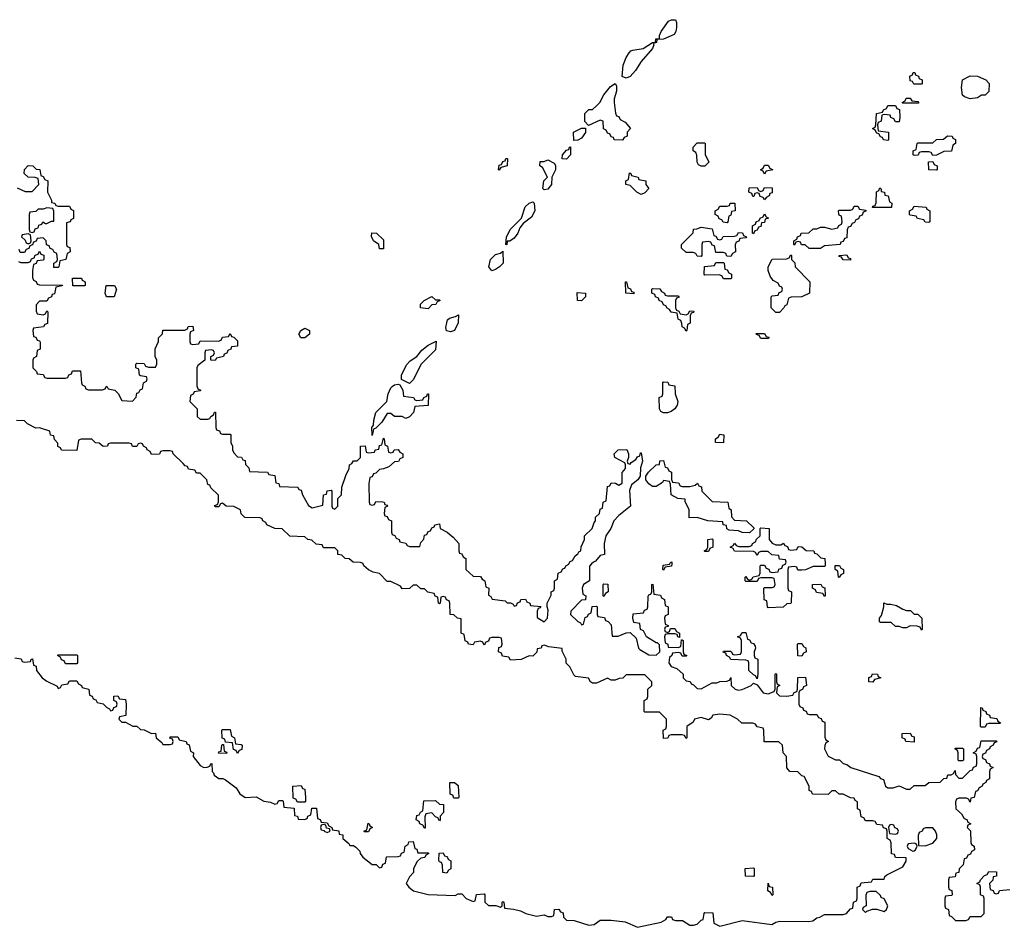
# Model space of a CAD drawing. Header units: inches. Extents: x 2602844 to 2692189, y 936934 to 1026383.
# Tile 3 of 58: x 2613924 to 2619193, y 968055 to 972913. Entities that reach past the tile are written whole.
import ezdxf

# ---------------------------------------------------------------- set-up
doc = ezdxf.new("R2010")
doc.units = ezdxf.units.IN
doc.header["$MEASUREMENT"] = 0
doc.layers.add('C6916', color=7, linetype='Continuous')
doc.layers.add('C6917', color=7, linetype='Continuous')

msp = doc.modelspace()

# ---------------------------------------------------------------- linework, layer by layer
at = {"layer": 'C6916', "color": 6}
for points in [[(2613898, 969498), (2613931.6, 969491.6), (2613938, 969478), (2613950, 969474), (2613982, 969478), (2613986, 969490), (2613992.7, 969492.7), (2613998, 969458), (2614012.7, 969452.7), (2614014, 969430), (2614044.7, 969390), (2614070, 969372), (2614125.4, 969345.4), (2614130, 969334), (2614142, 969338), (2614150, 969354), (2614182, 969358), (2614190, 969374), (2614230, 969374), (2614238, 969358), (2614254, 969350), (2614258, 969338), (2614294, 969330), (2614298, 969298), (2614312.7, 969292.7), (2614318, 969278), (2614332, 969272), (2614338, 969258), (2614370, 969252), (2614390, 969232), (2614404.7, 969224.7), (2614410, 969214), (2614422, 969218), (2614428, 969232), (2614442, 969238), (2614446, 969250), (2614442, 969262), (2614428.4, 969268.4), (2614427.3, 969292.7), (2614450, 969294), (2614458, 969278), (2614490, 969274), (2614494, 969250), (2614491.6, 969188.4), (2614458, 969182), (2614454, 969170), (2614470, 969154), (2614490, 969154), (2614530, 969132), (2614551.6, 969131.6), (2614570, 969114), (2614590, 969112), (2614630, 969092), (2614650, 969094), (2614654, 969070), (2614684.7, 969044.7), (2614690, 969034), (2614730, 969034), (2614742, 969038), (2614746, 969050), (2614742, 969062), (2614728, 969068), (2614730, 969074), (2614770, 969074), (2614778, 969058), (2614814, 969050), (2614818, 969038), (2614831.6, 969031.6), (2614838, 968998), (2614854, 968990), (2614852, 968970), (2614890, 968921), (2614910, 968911.3), (2614928, 968912), (2614942, 968918), (2614946, 968930), (2614952, 968932), (2614954, 968890), (2614962, 968882), (2614964.7, 968870), (2614990, 968852), (2615011.1, 968851.1), (2615025.4, 968845.4), (2615082.8, 968802.8), (2615102.8, 968770), (2615130, 968751), (2615190, 968754), (2615230, 968731.3), (2615265.4, 968725.4), (2615290, 968714), (2615302, 968718), (2615310, 968734), (2615330, 968734), (2615334, 968730), (2615338, 968698), (2615392.7, 968692.7), (2615394, 968654), (2615411.1, 968651.1), (2615414, 968634), (2615447.3, 968632.7), (2615462, 968638), (2615466, 968650), (2615482, 968658), (2615487.3, 968692.7), (2615512.7, 968692.7), (2615518, 968638), (2615532.7, 968632.7), (2615538, 968618), (2615570, 968614), (2615578, 968598), (2615594, 968590), (2615598, 968578), (2615631.1, 968571.1), (2615634, 968554), (2615654, 968550), (2615654, 968530), (2615684.7, 968504.7), (2615690, 968494), (2615710, 968494), (2615723.6, 968483.6), (2615743.6, 968463.6), (2615746, 968450), (2615761, 968430), (2615810, 968392), (2615832, 968392), (2615850, 968374), (2615862, 968378), (2615867.3, 968392.7), (2615882, 968398), (2615887.3, 968432.7), (2615950, 968434), (2615962, 968438), (2615968, 968452), (2615982, 968458), (2615986, 968490), (2616002, 968498), (2616007.3, 968512.7), (2616030, 968514), (2616038, 968478), (2616050, 968474), (2616054, 968454), (2616110, 968454), (2616114, 968450), (2616098, 968442), (2616091.6, 968428.4), (2616070, 968426), (2616051.6, 968408.4), (2616032, 968370), (2616031.6, 968348.4), (2616010, 968326), (2615992, 968290), (2616006, 968270), (2616032, 968250), (2616110, 968230.8), (2616254, 968226), (2616270, 968234), (2616290, 968234), (2616314, 968210), (2616350, 968194), (2616362, 968198), (2616368.4, 968231.6), (2616410, 968234), (2616414, 968230), (2616414, 968190), (2616432.7, 968172.7), (2616472, 968172), (2616496.4, 968163.6), (2616506, 968170), (2616506, 968190), (2616510, 968194), (2616514, 968190), (2616518, 968158), (2616567.3, 968152.7), (2616603.5, 968143.5), (2616632, 968130), (2616690, 968116), (2616730, 968122), (2616750, 968114), (2616770, 968114), (2616782, 968118), (2616786, 968150), (2616810, 968152), (2616818, 968138), (2616832.7, 968132.7), (2616834, 968110), (2616850, 968094), (2616892, 968092), (2616970, 968067), (2616998, 968070), (2617030, 968094), (2617090, 968094), (2617164.5, 968084.5), (2617230, 968055.5), (2617356.4, 968083.6), (2617382, 968098), (2617390, 968112), (2617411.6, 968111.6), (2617418, 968098), (2617432.7, 968092.7), (2617471.6, 968091.6), (2617510, 968067.3), (2617530, 968067.7), (2617550, 968072), (2617570, 968094), (2617582, 968098), (2617586, 968130), (2617590, 968134), (2617632.7, 968132.7), (2617638, 968078), (2617670, 968062), (2617790, 968092), (2617948.9, 968071.1), (2617970, 968082.8), (2617992.5, 968087.5), (2618145.8, 968085.8), (2618168, 968090), (2618190, 968106.8), (2618206, 968110), (2618230, 968124.7), (2618330, 968124), (2618348, 968130), (2618370, 968154), (2618382, 968158), (2618386, 968190), (2618402, 968198), (2618406, 968210), (2618406, 968270), (2618422, 968278), (2618427.3, 968292.7), (2618482, 968298), (2618490, 968314), (2618550, 968314), (2618552.9, 968327.1), (2618563.7, 968336.3), (2618650, 968378.8), (2618668.7, 968410), (2618667.3, 968427.3), (2618610, 968428.7), (2618606, 968446), (2618588.7, 968448.7), (2618587.3, 968507.3), (2618582, 968522), (2618566, 968530), (2618566, 968570), (2618562, 968582), (2618547.3, 968587.3), (2618542, 968602), (2618510, 968606), (2618502, 968622), (2618490, 968626), (2618450, 968626), (2618442, 968642), (2618427.3, 968647.3), (2618422, 968682), (2618408, 968690), (2618407.3, 968727.3), (2618394.6, 968734.6), (2618390, 968746), (2618370, 968748), (2618330, 968768), (2618308.4, 968768.4), (2618290, 968786), (2618270, 968786), (2618250, 968766), (2618167.3, 968767.3), (2618162, 968782), (2618148.4, 968788.4), (2618148, 968810), (2618122, 968862), (2618110, 968866), (2618087.3, 968887.3), (2618046, 968890), (2618028.4, 968908.4), (2618028, 968970), (2618009, 968989), (2618006, 969030), (2617987.3, 969047.3), (2617907.3, 969047.3), (2617906, 969110), (2617902, 969122), (2617870, 969128), (2617862, 969142), (2617847.3, 969147.3), (2617788.4, 969148.4), (2617766, 969170), (2617726, 969190), (2617670, 969196), (2617634, 969190), (2617624.7, 969175.3), (2617610, 969166), (2617570, 969178.4), (2617536, 969170), (2617527.3, 969152.7), (2617494, 969130), (2617494, 969070), (2617490, 969066), (2617482, 969082), (2617470, 969086), (2617410, 969086), (2617398, 969082), (2617391.6, 969068.4), (2617370, 969066), (2617368, 969110), (2617382, 969118), (2617386, 969130), (2617386, 969170), (2617347.3, 969207.3), (2617270, 969206), (2617266, 969210), (2617266, 969270), (2617282, 969278), (2617286, 969290), (2617286, 969330), (2617306, 969350), (2617306, 969370), (2617270, 969406), (2617170, 969406), (2617151.6, 969388.4), (2617132.7, 969387.3), (2617110, 969378), (2617090, 969378), (2617070, 969388), (2617010, 969362), (2616990, 969362), (2616978, 969370), (2616968, 969388), (2616898, 969398), (2616890, 969406), (2616868, 969450), (2616849, 969469), (2616848.7, 969490), (2616827.3, 969532.7), (2616827.3, 969547.3), (2616756.4, 969556.4), (2616730, 969566), (2616718, 969562), (2616714, 969550), (2616694, 969546), (2616691.6, 969528.4), (2616670, 969506), (2616650, 969508), (2616608, 969488), (2616550, 969486), (2616542, 969502), (2616507.3, 969507.3), (2616502, 969522), (2616486, 969530), (2616487.3, 969552.7), (2616502, 969558), (2616506, 969570), (2616502, 969602), (2616490, 969606), (2616450, 969606), (2616438, 969602), (2616432.7, 969587.3), (2616418, 969582), (2616410, 969566), (2616402, 969582), (2616390, 969586), (2616358, 969582), (2616350, 969568), (2616326, 969570), (2616322, 969582), (2616308.4, 969588.4), (2616302, 969622), (2616286, 969630), (2616286, 969706), (2616266, 969710), (2616247.3, 969727.3), (2616228, 969730), (2616226, 969790), (2616222, 969802), (2616207.3, 969807.3), (2616202, 969822), (2616190, 969826), (2616178, 969822), (2616174, 969790), (2616170, 969786), (2616166, 969790), (2616162, 969822), (2616148, 969828), (2616142, 969842), (2616108.4, 969848.4), (2616090, 969866), (2616070, 969866), (2616050, 969886), (2616030, 969886), (2616010, 969868), (2615970, 969866), (2615962, 969882), (2615910, 969906), (2615890, 969906), (2615850, 969948.7), (2615815.3, 969955.3), (2615790, 969968), (2615766, 969990), (2615762.7, 970000)], [(2616312, 970000), (2616312, 969970), (2616350, 969934), (2616390, 969932), (2616398, 969918), (2616414, 969910), (2616418, 969878), (2616434, 969870), (2616432.7, 969832.7), (2616445.4, 969825.4), (2616452, 969812), (2616522, 969802), (2616532.7, 969792.7), (2616550, 969792), (2616564.7, 969784.7), (2616570, 969774), (2616582, 969778), (2616588, 969792), (2616602, 969798), (2616606, 969810), (2616630, 969812), (2616638, 969798), (2616654, 969790), (2616658, 969778), (2616712.7, 969772.7), (2616710, 969766), (2616698, 969762), (2616692.7, 969747.3), (2616692.7, 969712.7), (2616730, 969691), (2616749, 969710), (2616752.7, 969752.7), (2616746, 969770), (2616746, 969790), (2616767.3, 969832.7), (2616768.4, 969851.6), (2616782, 969858), (2616786, 969870), (2616786, 969910), (2616802, 969918), (2616806, 969950), (2616822, 969958), (2616830, 969974), (2616842, 969978), (2616846, 969990), (2616862, 969998), (2616863, 970000)], [(2616984.6, 970000), (2616972.7, 969987.3), (2616974, 969910), (2616942, 969890), (2616934, 969870), (2616938, 969838), (2616954, 969830), (2616952.7, 969807.3), (2616930, 969806), (2616872.7, 969747.3), (2616872, 969730), (2616910, 969691.3), (2616925.4, 969685.4), (2616930, 969674), (2616942, 969678), (2616950, 969714), (2616962, 969718), (2616968, 969732), (2616982, 969738), (2616987.3, 969772.7), (2617010, 969774), (2617014, 969770), (2617014, 969730), (2617018, 969718), (2617052.7, 969712.7), (2617058, 969698), (2617072.7, 969692.7), (2617090, 969674), (2617094, 969614), (2617127.3, 969612.7), (2617170, 969632), (2617190, 969634), (2617223.6, 969603.6), (2617235.5, 969550), (2617242.3, 969542.3), (2617290, 969514.4), (2617330, 969511), (2617349, 969530), (2617348, 969568), (2617338, 969578), (2617330, 969578), (2617278, 969610), (2617262, 969642), (2617246, 969650), (2617242, 969682), (2617210, 969686), (2617206, 969710), (2617207.3, 969732.7), (2617262, 969738), (2617268, 969752), (2617282, 969758), (2617286, 969770), (2617287.3, 969827.3), (2617290, 969834), (2617302, 969838), (2617306, 969850), (2617306, 969890), (2617312.7, 969892.7), (2617318, 969838), (2617352.7, 969832.7), (2617358, 969818), (2617374, 969810), (2617378, 969778), (2617394, 969770), (2617394, 969730), (2617378, 969722), (2617374, 969710), (2617378, 969678), (2617394, 969670), (2617394, 969666), (2617378, 969662), (2617374, 969650), (2617378, 969638), (2617390, 969634), (2617402, 969638), (2617406, 969654), (2617430, 969654), (2617438, 969638), (2617454, 969630), (2617454, 969606), (2617446, 969610), (2617442, 969622), (2617430, 969626), (2617390, 969626), (2617378, 969622), (2617374, 969610), (2617378, 969578), (2617391.6, 969571.6), (2617394, 969554), (2617447.3, 969552.7), (2617462, 969558), (2617466, 969594), (2617470, 969594), (2617474, 969590), (2617474, 969530), (2617478, 969518), (2617494, 969510), (2617490, 969506), (2617470, 969506), (2617462, 969522), (2617450, 969526), (2617418, 969522), (2617414, 969510), (2617401, 969499), (2617398, 969470), (2617410, 969452), (2617439.8, 969439.8), (2617474, 969410), (2617474, 969390), (2617490, 969374), (2617511.6, 969371.6), (2617518, 969358), (2617530, 969354), (2617550, 969334), (2617570, 969332), (2617630, 969364.7), (2617655.3, 969364.7), (2617670, 969371.3), (2617707.3, 969372.7), (2617722, 969378), (2617730, 969392), (2617732, 969350), (2617752, 969330), (2617770, 969324), (2617790, 969328), (2617838, 969350), (2617850, 969362), (2617870, 969354), (2617902, 969310), (2617930, 969304.7), (2617962, 969318), (2617966, 969330), (2617966, 969410), (2617970, 969414), (2617974, 969410), (2617974, 969370), (2617978, 969358), (2617992, 969350), (2617978, 969342), (2617974, 969310), (2617990, 969294), (2618030, 969292), (2618062, 969298), (2618068, 969312), (2618082, 969318), (2618086, 969330), (2618087.3, 969392.7), (2618130, 969394), (2618134, 969350), (2618118, 969342), (2618112.7, 969327.3), (2618098, 969322), (2618094, 969310), (2618094, 969250), (2618098, 969238), (2618114, 969230), (2618118, 969218), (2618132.7, 969212.7), (2618138, 969198), (2618150, 969194), (2618190, 969194), (2618198, 969178), (2618212.7, 969172.7), (2618218, 969158), (2618232.7, 969152.7), (2618232.7, 969072.7), (2618238, 969058), (2618252, 969050), (2618238, 969042), (2618232, 969028), (2618231.3, 969010), (2618250, 968971.3), (2618290, 968951), (2618311, 968951), (2618330, 968932), (2618350, 968926), (2618372, 968910), (2618522, 968862), (2618530, 968852), (2618546, 968846), (2618558, 968810), (2618570, 968802.8), (2618598, 968802), (2618630, 968812), (2618670, 968794), (2618690, 968794), (2618710, 968814), (2618770, 968814), (2618788.9, 968831.1), (2618850, 968832), (2618870, 968852), (2618886, 968854), (2618890, 968871.3), (2618908, 968872), (2618922, 968878), (2618930, 968894), (2618932.7, 968872.7), (2618950, 968854), (2618970, 968854), (2619010, 968894), (2619022, 968898), (2619027.3, 968912.7), (2619042, 968918), (2619046, 968930), (2619046, 968970), (2619042, 968982), (2619026, 968990), (2619042, 968998), (2619050, 969014), (2619062, 969018), (2619070, 969054), (2619150, 969054), (2619152.7, 969047.3), (2619138, 969042), (2619134, 969030), (2619118, 969022), (2619114, 969010), (2619098, 969002), (2619092.7, 968987.3), (2619078, 968982), (2619074, 968970), (2619078, 968958), (2619092.7, 968952.7), (2619098, 968938), (2619114, 968930), (2619118, 968918), (2619134, 968910), (2619118, 968902), (2619114, 968890), (2619114, 968850), (2619098, 968842), (2619094, 968830), (2619078, 968822), (2619074, 968810), (2619058, 968802), (2619050, 968786), (2619038, 968782), (2619032, 968750), (2619014, 968746), (2619010, 968726), (2619002, 968742), (2618990, 968746), (2618950, 968746), (2618938, 968742), (2618932.7, 968727.3), (2618934, 968690), (2618963.6, 968663.6), (2618978, 968638), (2618992.7, 968632.7), (2618998, 968618), (2619014, 968610), (2618998, 968602), (2618994, 968590), (2619011.6, 968571.6), (2619014, 968510), (2619018, 968498), (2619032, 968490), (2619034, 968470), (2619018, 968462), (2619012.7, 968447.3), (2618998, 968442), (2618990, 968426), (2618978, 968422), (2618972, 968390), (2618952, 968368), (2618950, 968348), (2618934, 968346), (2618930, 968326), (2618898, 968322), (2618894, 968310), (2618894, 968270), (2618898, 968258), (2618911.6, 968251.6), (2618914, 968230), (2618910, 968226), (2618878, 968222), (2618874, 968210), (2618874, 968170), (2618878, 968158), (2618894, 968150), (2618898, 968118), (2618910, 968114), (2618932.7, 968092.7), (2618987.3, 968092.7), (2619002, 968098), (2619010, 968114), (2619070, 968114), (2619086, 968130), (2619086, 968210), (2619082, 968222), (2619066, 968230), (2619066, 968270), (2619062, 968282), (2619046, 968290), (2619062, 968298), (2619066, 968310), (2619087.3, 968332.7), (2619102, 968338), (2619110, 968354), (2619151.6, 968351.6), (2619151.3, 968328.7), (2619134, 968326), (2619131.6, 968308.4), (2619114, 968290), (2619118, 968258), (2619132.7, 968252.7), (2619138, 968238), (2619150, 968234), (2619162, 968238), (2619168, 968252), (2619222, 968258)], [(2617413.1, 970000), (2617412, 969988), (2617378, 969982), (2617370, 969966), (2617366, 969970), (2617367.3, 969992.7), (2617402, 969998), (2617402.9, 970000)], [(2618233.5, 970000), (2618234, 969990), (2618230, 969986), (2618170, 969986), (2618130, 969968), (2618110, 969966), (2618087.3, 969967.3), (2618082, 969982), (2618070, 969986), (2618038, 969982), (2618034, 969970), (2618034, 969870), (2618038, 969858), (2618054, 969850), (2618052.7, 969792.7), (2618050, 969788), (2618030, 969786), (2618010, 969768), (2617930, 969766), (2617926, 969770), (2617922, 969802), (2617908.4, 969808.4), (2617906, 969870), (2617910, 969874), (2617950, 969874), (2617962, 969878), (2617966, 969890), (2617962, 969922), (2617950, 969926), (2617890, 969926), (2617878, 969922), (2617870, 969906), (2617810, 969906), (2617806, 969910), (2617806, 969930), (2617810, 969932), (2617818, 969918), (2617830, 969914), (2617842, 969918), (2617848.4, 969931.6), (2617882, 969938), (2617886, 969950), (2617886, 969990), (2617890, 969994), (2617910, 969994), (2617918, 969978), (2617932.7, 969972.7), (2617938, 969958), (2617950, 969954), (2617982, 969958), (2617987.3, 969972.7), (2618002, 969978), (2618007.3, 969992.7), (2618022, 969998), (2618022.7, 970000)]]:
    msp.add_lwpolyline(points, dxfattribs=at)
for points in [[(2618310, 969928), (2618306, 969930), (2618302, 969962), (2618288, 969970), (2618288.4, 969991.6), (2618311.6, 969991.6), (2618318, 969978), (2618332, 969970), (2618331.6, 969948.4), (2618318, 969942)], [(2617050, 969826), (2617046, 969830), (2617046, 969890), (2617050, 969894), (2617071.6, 969891.6), (2617074, 969850), (2617058, 969842)], [(2618230, 969826), (2618222, 969842), (2618188, 969848), (2618182, 969862), (2618166, 969870), (2618166, 969890), (2618211.3, 969891.3), (2618218, 969878), (2618232, 969872), (2618234, 969830)], [(2618564.7, 969784.7), (2618585.4, 969785.4), (2618616.9, 969776.9), (2618650, 969758), (2618670, 969751.3), (2618690.8, 969750.8), (2618710, 969732), (2618730.9, 969730.9), (2618752, 969710), (2618754, 969650), (2618750, 969646), (2618742, 969662), (2618727.3, 969667.3), (2618690, 969668), (2618670, 969658), (2618650, 969658), (2618630, 969666), (2618610, 969666), (2618587.3, 969687.3), (2618530, 969686), (2618526, 969690), (2618526, 969710), (2618536.4, 969723.6), (2618548.7, 969770), (2618548.4, 969791.6)], [(2617870, 969386), (2617862, 969402), (2617850, 969406), (2617826, 969430), (2617826, 969470), (2617822, 969482), (2617810, 969486), (2617730, 969488), (2617722, 969502), (2617706, 969510), (2617702, 969522), (2617688.4, 969528.4), (2617690, 969534), (2617727.3, 969532.7), (2617734, 969530), (2617738, 969518), (2617750, 969514), (2617782, 969518), (2617786, 969530), (2617786, 969590), (2617782, 969602), (2617766, 969610), (2617782, 969618), (2617790, 969634), (2617810, 969634), (2617818, 969598), (2617830, 969594), (2617838, 969578), (2617850, 969574), (2617859.6, 969559.6), (2617862, 969550), (2617854, 969530), (2617854, 969510), (2617858, 969498), (2617874, 969490), (2617874, 969410)], [(2618110, 969506), (2618088, 969508), (2618086, 969570), (2618090, 969574), (2618110, 969574), (2618118, 969558), (2618131.6, 969551.6), (2618132, 969530), (2618118, 969522)], [(2614170, 969466), (2614162, 969482), (2614147.3, 969487.3), (2614142, 969502), (2614126, 969510), (2614130, 969514), (2614230, 969514), (2614234, 969510), (2614234, 969470), (2614230, 969466)], [(2618490, 969368), (2618468.9, 969368.9), (2618467.3, 969392.7), (2618482, 969398), (2618488.4, 969411.6), (2618514, 969410), (2618518, 969398), (2618532, 969390), (2618498, 969382)], [(2619070, 969126), (2619066, 969130), (2619068, 969232), (2619074, 969230), (2619078, 969218), (2619094, 969210), (2619098, 969198), (2619114, 969190), (2619118, 969178), (2619152.7, 969172.7), (2619158, 969158), (2619172, 969150), (2619170, 969146), (2619110, 969146), (2619098, 969142), (2619090, 969126)], [(2615090, 968986), (2615082, 969002), (2615067.3, 969007.3), (2615062, 969042), (2615026, 969046), (2615022, 969062), (2615007.3, 969067.3), (2615006, 969110), (2615010, 969114), (2615050, 969114), (2615058, 969078), (2615074, 969070), (2615078, 969038), (2615110, 969034), (2615114, 969030), (2615112.7, 969007.3), (2615098, 969002)], [(2618710, 969046), (2618666, 969050), (2618662, 969062), (2618646, 969070), (2618647.3, 969092.7), (2618690, 969094), (2618698, 969078), (2618710, 969074)], [(2615030, 968986), (2614988, 968988), (2614990, 968994), (2615002, 968998), (2615006, 969030), (2615010, 969034), (2615014, 969034), (2615018, 968998), (2615032.7, 968992.7)], [(2618950, 968946), (2618946, 968950), (2618946, 968990), (2618942, 969002), (2618928, 969010), (2618930, 969014), (2618970, 969014), (2618974, 969010), (2618974, 968950), (2618970, 968946)], [(2615410, 968726), (2615402, 968742), (2615387.3, 968747.3), (2615386, 968810), (2615430, 968814), (2615438, 968798), (2615450, 968794), (2615454, 968750), (2615454, 968730), (2615450, 968726)], [(2616270, 968746), (2616247.3, 968747.3), (2616242, 968762), (2616228.4, 968768.4), (2616226, 968830), (2616251.1, 968831.1), (2616270, 968814), (2616274, 968750)], [(2616170, 968626), (2616162, 968642), (2616150, 968646), (2616130, 968668), (2616098, 968662), (2616092.7, 968647.3), (2616094, 968586), (2616090, 968586), (2616082, 968602), (2616066, 968610), (2616062, 968622), (2616046, 968630), (2616050, 968654), (2616062, 968658), (2616068, 968672), (2616082, 968678), (2616087.3, 968732.7), (2616150, 968734), (2616170, 968714), (2616192.7, 968712.7), (2616192, 968670), (2616174, 968650), (2616174, 968630)], [(2615550, 968606), (2615538, 968602), (2615534, 968590), (2615538, 968578), (2615554, 968574), (2615554, 968570), (2615570, 968562), (2615586, 968570), (2615582, 968582), (2615566, 968586), (2615562, 968602)], [(2615770, 968566), (2615766, 968570), (2615782, 968578), (2615788, 968612), (2615794, 968610), (2615798, 968598), (2615812, 968590), (2615798, 968582), (2615790, 968566)], [(2618590, 968606), (2618578, 968602), (2618574, 968590), (2618578, 968558), (2618610, 968554), (2618622, 968558), (2618626, 968570), (2618622, 968582), (2618607.3, 968587.3), (2618602, 968602)], [(2618810, 968588.7), (2618772, 968588), (2618758, 968582), (2618754, 968570), (2618738, 968562), (2618732.7, 968547.3), (2618734, 968494), (2618770, 968490.7), (2618810, 968504.9), (2618832, 968530), (2618832, 968550), (2618824, 968570)], [(2618710, 968506), (2618678, 968502), (2618674, 968490), (2618678, 968478), (2618703.6, 968463.6), (2618710, 968464.7), (2618718, 968470), (2618726, 968490), (2618722, 968502)], [(2616210, 968346), (2616188, 968348), (2616187.3, 968387.3), (2616182, 968402), (2616170, 968406), (2616167.3, 968412.7), (2616168.4, 968451.6), (2616190, 968454), (2616198, 968438), (2616210, 968434), (2616218, 968418), (2616231.3, 968411.3), (2616231, 968369), (2616218, 968362)], [(2617850, 968328), (2617808.9, 968328.9), (2617806, 968370), (2617850, 968374), (2617854, 968370), (2617854, 968330)], [(2617950, 968226), (2617942, 968242), (2617928, 968250), (2617930, 968292), (2617934, 968274), (2617952, 968270), (2617954, 968230)], [(2618507.3, 968247.3), (2618472.7, 968247.3), (2618458, 968242), (2618452.7, 968227.3), (2618454, 968170), (2618438, 968162), (2618434, 968150), (2618450, 968134), (2618458, 968142), (2618488, 968152), (2618510, 968152), (2618550, 968140.5), (2618562.7, 968150), (2618569.3, 968170), (2618550, 968208.7), (2618534.6, 968214.6), (2618530, 968226)]]:
    msp.add_lwpolyline(points, close=True, dxfattribs=at)
at = {"layer": 'C6917', "color": 6}
for points in [[(2617170, 972599), (2617148.7, 972608.7), (2617154, 972670), (2617169.3, 972710.7), (2617184.7, 972735.3), (2617194, 972746), (2617206, 972750), (2617261.2, 972758.8), (2617310, 972791.3), (2617327.3, 972792.7), (2617328.7, 972810), (2617348, 972812), (2617348, 972828), (2617357.2, 972850), (2617395.3, 972904.7), (2617412.7, 972912.7), (2617432.7, 972912.7), (2617438, 972898), (2617438.8, 972870), (2617436, 972850), (2617427.1, 972832.9), (2617370, 972809.2), (2617332.7, 972807.3), (2617331.3, 972790), (2617314, 972786), (2617318, 972778), (2617310, 972758), (2617250, 972688.7), (2617219.8, 972640.2), (2617190, 972609)], [(2618750, 972568), (2618708.4, 972568.4), (2618702, 972582), (2618690, 972586), (2618688, 972610), (2618702, 972618), (2618706, 972630), (2618714, 972630), (2618718, 972618), (2618734, 972610), (2618738, 972598), (2618754, 972590), (2618754, 972570)], [(2619010, 972488.7), (2618980.2, 972500.2), (2618969.2, 972509.2), (2618964, 972550), (2618969, 972591), (2619010, 972612), (2619050, 972611.3), (2619094, 972590), (2619111.6, 972571.6), (2619110, 972528), (2619090, 972508.7), (2619071.6, 972508.4), (2619050, 972495.3)], [(2617150, 972268), (2617106, 972270), (2617102, 972282), (2617090, 972286), (2617082, 972302), (2617070, 972306), (2617062, 972322), (2617048.4, 972328.4), (2617046, 972370), (2617030, 972375.3), (2616967.3, 972347.3), (2616948.7, 972368.7), (2616949, 972411), (2616970, 972432), (2616990, 972432), (2617010, 972451.3), (2617028.7, 972470), (2617049.3, 972510.7), (2617085.6, 972554.4), (2617110, 972571.3), (2617118, 972558), (2617118, 972530), (2617106, 972490), (2617104.7, 972470), (2617112.7, 972412.7), (2617118, 972398), (2617130, 972394), (2617138, 972378), (2617163.6, 972363.6), (2617192, 972330), (2617174, 972310), (2617174, 972290), (2617158, 972282)], [(2618610, 972366), (2618602, 972382), (2618586, 972390), (2618582, 972402), (2618550, 972406), (2618538, 972402), (2618534, 972370), (2618518, 972362), (2618514, 972350), (2618518, 972318), (2618574, 972310), (2618574, 972270), (2618570, 972266), (2618546, 972270), (2618542, 972282), (2618530, 972286), (2618522, 972302), (2618510, 972306), (2618502, 972322), (2618488, 972330), (2618502, 972338), (2618506, 972350), (2618508.9, 972411.1), (2618542, 972418), (2618546, 972430), (2618562, 972438), (2618570, 972454), (2618610, 972454), (2618618, 972438), (2618632, 972432), (2618634, 972390), (2618630, 972366)], [(2618650, 972466), (2618646, 972470), (2618662, 972478), (2618668, 972492), (2618690, 972492), (2618698, 972478), (2618730, 972474), (2618734, 972470), (2618734, 972466), (2618730, 972466)], [(2616890, 972266), (2616888, 972310), (2616930, 972332), (2616952.7, 972332.7), (2616951, 972309), (2616930, 972278), (2616910, 972268)], [(2618810, 972186), (2618802, 972202), (2618790, 972206), (2618750, 972206), (2618738, 972202), (2618732.7, 972187.3), (2618710, 972186), (2618706, 972190), (2618706, 972210), (2618722, 972218), (2618726, 972250), (2618730, 972254), (2618810, 972254), (2618830, 972272), (2618867.3, 972272.7), (2618888.9, 972291.1), (2618914, 972290), (2618918, 972278), (2618931.6, 972271.6), (2618932, 972250), (2618918, 972242), (2618911.1, 972208.9), (2618870, 972208), (2618830, 972188)], [(2617570, 972128), (2617556.4, 972136.4), (2617548.7, 972150), (2617547.3, 972187.3), (2617542, 972202), (2617528.7, 972210), (2617528, 972230), (2617550, 972254), (2617590, 972254), (2617592, 972250), (2617591.6, 972191.6), (2617612, 972150), (2617590, 972128)], [(2616850, 972166), (2616827.3, 972167.3), (2616828, 972190), (2616850, 972214), (2616862, 972218), (2616866, 972230), (2616872, 972232), (2616872, 972190)], [(2616490, 972108), (2616486, 972110), (2616490, 972134), (2616502, 972138), (2616510, 972154), (2616522, 972158), (2616526, 972170), (2616534, 972170), (2616532, 972130), (2616498, 972122)], [(2616730, 972002), (2616724, 972010), (2616729.1, 972050.9), (2616748, 972070), (2616722, 972122), (2616708, 972130), (2616710, 972154), (2616730, 972154), (2616750, 972162), (2616784.7, 972144.7), (2616792, 972132), (2616791.3, 972110), (2616771.3, 972070), (2616770.7, 972030), (2616750, 972005.2)], [(2617910, 972086), (2617902, 972102), (2617888, 972110), (2617902, 972118), (2617910, 972134), (2617930, 972134), (2617938, 972118), (2617954, 972110), (2617918, 972102)], [(2618830, 972108), (2618788.9, 972108.9), (2618787.3, 972152.7), (2618810, 972154), (2618818, 972138), (2618834, 972130), (2618834, 972110)], [(2617250, 971978), (2617226, 971990), (2617190, 972026), (2617168, 972030), (2617168, 972050), (2617182, 972058), (2617187.3, 972092.7), (2617194, 972090), (2617198, 972078), (2617234, 972070), (2617238, 972058), (2617274, 972050), (2617274, 972030), (2617291, 972010), (2617270, 971986)], [(2617910, 971948), (2617902, 971962), (2617887.3, 971967.3), (2617882, 971982), (2617870, 971986), (2617858, 971982), (2617852.7, 971967.3), (2617847.3, 971967.3), (2617842, 971982), (2617826, 971990), (2617827.3, 972012.7), (2617870, 972014), (2617878, 971998), (2617890, 971994), (2617902, 971998), (2617910, 972014), (2617950, 972012), (2617950, 971986), (2617938, 971982), (2617934, 971970), (2617918, 971962)], [(2618487.3, 971907.3), (2618490, 971914), (2618502, 971918), (2618507.3, 971932.7), (2618508.9, 971991.1), (2618522, 971998), (2618527.3, 972012.7), (2618534, 972006), (2618534, 971994), (2618552, 971990), (2618554, 971974), (2618572, 971970), (2618578, 971938), (2618591.6, 971931.6), (2618590, 971908)], [(2616530, 971708), (2616526, 971710), (2616528.7, 971748.7), (2616549.2, 971790), (2616609.4, 971850.6), (2616629.4, 971910.6), (2616650, 971931), (2616670, 971938), (2616678, 971930), (2616681, 971890), (2616663.5, 971856.5), (2616618.8, 971821.2), (2616600.7, 971799.3), (2616590.4, 971769.6), (2616570, 971744), (2616547.3, 971727.3), (2616532.7, 971727.3)], [(2617710, 971826), (2617688.4, 971828.4), (2617682, 971842), (2617667.3, 971847.3), (2617662, 971862), (2617646, 971870), (2617646, 971890), (2617662, 971898), (2617670, 971914), (2617710, 971914), (2617722, 971918), (2617726, 971930), (2617751.6, 971931.6), (2617752, 971890), (2617734, 971886), (2617730, 971866), (2617718, 971862), (2617714, 971830)], [(2614070, 971906), (2614050, 971898), (2614022, 971898), (2614010, 971886), (2613978, 971882), (2613974, 971870), (2613974, 971790), (2613978, 971778), (2613990, 971774), (2614002, 971778), (2614007.3, 971792.7), (2614022, 971798), (2614027.3, 971812.7), (2614042, 971818), (2614048.4, 971831.6), (2614062, 971822), (2614070, 971822), (2614094, 971834), (2614106, 971834), (2614107.3, 971887.3), (2614102, 971902)], [(2617850, 971766), (2617846, 971770), (2617846, 971810), (2617862, 971818), (2617866, 971830), (2617882, 971838), (2617886, 971850), (2617902, 971858), (2617910, 971874), (2617918, 971858), (2617931.3, 971850), (2617914, 971846), (2617910, 971828), (2617894, 971826), (2617890, 971806), (2617878, 971802), (2617870, 971786), (2617858, 971782)], [(2618210, 971688), (2618148.9, 971688.9), (2618127.3, 971707.3), (2618108.4, 971708.4), (2618102, 971722), (2618090, 971726), (2618078, 971722), (2618070, 971706), (2618066, 971710), (2618066, 971730), (2618082, 971738), (2618086, 971750), (2618102, 971758), (2618106, 971770), (2618147.3, 971772.7), (2618170, 971794), (2618190, 971794), (2618210, 971802), (2618230, 971802), (2618270, 971792), (2618302, 971798), (2618308, 971812), (2618322, 971818), (2618326, 971830), (2618322, 971862), (2618310, 971866), (2618307.3, 971872.7), (2618306, 971890), (2618310, 971894), (2618370, 971894), (2618382, 971898), (2618390, 971914), (2618410, 971914), (2618418, 971898), (2618452.7, 971892.7), (2618452.7, 971887.3), (2618438, 971882), (2618432.7, 971867.3), (2618418, 971862), (2618412.7, 971847.3), (2618398, 971842), (2618392, 971828), (2618378, 971822), (2618370, 971806), (2618358, 971802), (2618352.7, 971787.3), (2618350, 971746), (2618338, 971742), (2618330, 971726), (2618318, 971722), (2618314, 971710), (2618230, 971702)], [(2618790, 971828), (2618770, 971828.7), (2618762, 971842), (2618728.4, 971848.4), (2618722, 971862), (2618690, 971866), (2618686, 971870), (2618686, 971890), (2618702, 971898), (2618710, 971914), (2618774, 971910), (2618778, 971898), (2618794, 971890), (2618794, 971830)], [(2613970, 971766), (2613938, 971762), (2613934, 971750), (2613952.7, 971732.7), (2613958, 971718), (2613970, 971714), (2613982, 971718), (2613986, 971730), (2613982, 971762)], [(2615850, 971686), (2615846, 971710), (2615818, 971730), (2615807.3, 971752.7), (2615808, 971772), (2615834, 971770), (2615870, 971734), (2615870, 971686)], [(2617670, 971734), (2617682, 971738), (2617688.4, 971751.6), (2617750, 971754), (2617762, 971758), (2617770, 971774), (2617792, 971772), (2617798, 971758), (2617814, 971750), (2617810, 971746), (2617778, 971742), (2617772, 971728), (2617758, 971722), (2617752.7, 971707.3), (2617754, 971670), (2617738, 971662), (2617730, 971646), (2617707.3, 971647.3), (2617702, 971662), (2617690, 971666), (2617650, 971666), (2617642, 971702), (2617630, 971706), (2617622, 971722), (2617610, 971726), (2617578, 971722), (2617574, 971710), (2617574, 971650), (2617570, 971646), (2617550, 971648), (2617542, 971662), (2617527.3, 971667.3), (2617490, 971666), (2617466, 971690), (2617466, 971710), (2617528, 971772), (2617530, 971792), (2617547.3, 971792.7), (2617570, 971802), (2617630, 971794), (2617638, 971758), (2617650, 971754), (2617658, 971738)], [(2616450, 971568.7), (2616435.3, 971590), (2616444, 971630), (2616470, 971656), (2616496.4, 971663.6), (2616510, 971674), (2616510.7, 971609.3), (2616492, 971590), (2616470, 971575.3)], [(2617690, 971526), (2617682, 971542), (2617667.3, 971547.3), (2617590, 971546), (2617586, 971550), (2617588.4, 971591.6), (2617642, 971598), (2617650, 971614), (2617690, 971614), (2617694, 971610), (2617698, 971578), (2617710, 971574), (2617718, 971558), (2617734, 971550), (2617734, 971530), (2617730, 971526)], [(2617970, 971346), (2617946, 971370), (2617946, 971430), (2617950, 971434), (2617982, 971438), (2617988, 971452), (2618002, 971458), (2618006, 971470), (2618002, 971482), (2617990, 971486), (2617982, 971502), (2617956.4, 971516.4), (2617940.2, 971540.2), (2617928.7, 971570), (2617929, 971590), (2617950, 971631), (2618027.3, 971632.7), (2618042, 971638), (2618050, 971654), (2618054, 971650), (2618054, 971630), (2618071.6, 971611.6), (2618074, 971590), (2618152, 971510), (2618151.3, 971450), (2618110, 971428.7), (2618052.7, 971427.3), (2618038, 971422), (2618030, 971386), (2618018, 971382), (2618014, 971370), (2617990, 971346)], [(2618370, 971626), (2618330, 971628), (2618322, 971642), (2618310, 971646), (2618308.4, 971651.6), (2618350, 971654), (2618358, 971638), (2618370, 971634)], [(2614270, 971488), (2614208.4, 971488.4), (2614206, 971530), (2614254, 971530), (2614258, 971518), (2614274, 971510), (2614274, 971490)], [(2617210, 971446), (2617168, 971450), (2617166, 971510), (2617172, 971510), (2617178, 971478), (2617192, 971472), (2617198, 971458), (2617210, 971454)], [(2614430, 971428.7), (2614389.2, 971429.2), (2614382, 971450), (2614386, 971490), (2614432, 971490), (2614442, 971470)], [(2616930, 971409), (2616908.7, 971410), (2616908, 971452), (2616952, 971450), (2616952, 971430)], [(2617390, 971434), (2617450, 971434), (2617452.7, 971427.3), (2617438, 971422), (2617434, 971410), (2617434, 971370), (2617438, 971358), (2617452, 971352), (2617458, 971338), (2617490, 971334), (2617502, 971338), (2617510, 971354), (2617532, 971352), (2617530, 971346), (2617518, 971342), (2617512.7, 971327.3), (2617511.6, 971288.4), (2617498, 971282), (2617494, 971250), (2617490, 971246), (2617482, 971262), (2617468.4, 971268.4), (2617467.3, 971287.3), (2617462, 971302), (2617448, 971310), (2617442, 971342), (2617410, 971348), (2617402, 971362), (2617388, 971368), (2617382, 971382), (2617370, 971386), (2617362, 971402), (2617346, 971410), (2617342, 971422), (2617326, 971430), (2617322, 971442), (2617306, 971450), (2617306, 971470), (2617310, 971474), (2617350, 971472), (2617358, 971458), (2617374, 971450), (2617378, 971438)], [(2616150, 971414), (2616170, 971414), (2616174, 971410), (2616158, 971402), (2616151.6, 971388.4), (2616130, 971386), (2616110, 971366), (2616068, 971370), (2616068.7, 971390), (2616088, 971410), (2616130, 971431.3)], [(2616230, 971242), (2616207.3, 971247.3), (2616204.7, 971264.7), (2616209.1, 971290.9), (2616213.6, 971306.4), (2616224.7, 971315.3), (2616256.4, 971323.6), (2616272.7, 971332.7), (2616270.5, 971289.5), (2616250, 971248.7)], [(2615450, 971209.3), (2615428, 971210), (2615418, 971230), (2615428.7, 971250), (2615450, 971262), (2615474, 971250), (2615474, 971230)], [(2616010, 970966), (2615968, 970988), (2615968, 971010), (2615994, 971066), (2616013.6, 971086.4), (2616049.1, 971110.9), (2616076.4, 971143.6), (2616109.1, 971170.9), (2616152.7, 971192.7), (2616150, 971146), (2616072, 971070), (2616030, 970986)], [(2617890, 971206), (2617882, 971222), (2617867.3, 971227.3), (2617866, 971234), (2617910, 971234), (2617918, 971218), (2617934, 971214), (2617930, 971206)], [(2617368.4, 970808.4), (2617355.3, 970815.3), (2617348, 970830), (2617346, 970890), (2617362, 970898), (2617366, 970910), (2617366, 970970), (2617370, 970974), (2617392.7, 970972.7), (2617398, 970958), (2617430, 970954), (2617431.3, 970910), (2617446, 970870), (2617442.8, 970850), (2617430.5, 970829.5), (2617410, 970815.1), (2617390, 970809.4)], [(2616050, 970874), (2616082, 970878), (2616086, 970890), (2616102, 970898), (2616106, 970910), (2616111.3, 970911.3), (2616110, 970848), (2616038, 970842), (2616032, 970810), (2616010, 970788), (2615990, 970778), (2615970, 970788.7), (2615928.9, 970788.9), (2615910, 970806), (2615890, 970806), (2615862, 970758), (2615830, 970726), (2615818, 970722), (2615810, 970688), (2615809.2, 970730), (2615818, 970742), (2615819, 970770), (2615829.2, 970810), (2615888, 970870), (2615895.3, 970910), (2615910, 970942), (2615918, 970950), (2615930, 970958), (2615950, 970962), (2615958, 970958), (2615974, 970930), (2615978, 970898), (2616031.6, 970891.6), (2616038, 970878)], [(2617690, 970648.7), (2617648, 970650), (2617648, 970670), (2617662, 970678), (2617670, 970694), (2617691.6, 970691.6)], [(2617470, 970414), (2617510, 970414), (2617538, 970422), (2617552, 970432), (2617558, 970418), (2617572.7, 970412.7), (2617574, 970390), (2617630, 970334), (2617714, 970330), (2617718, 970298), (2617732, 970290), (2617732.7, 970252.7), (2617750, 970234), (2617814, 970230), (2617852.7, 970192.7), (2617852.7, 970187.3), (2617830, 970166), (2617790, 970168.7), (2617770, 970178), (2617720.4, 970180.4), (2617708.4, 970188.4), (2617706, 970206), (2617688.9, 970208.9), (2617686, 970226), (2617606, 970230), (2617550, 970248), (2617507.3, 970247.3), (2617506, 970290), (2617486, 970334), (2617486, 970346), (2617446, 970350), (2617409.6, 970369.6), (2617407.3, 970427.3), (2617402, 970442), (2617370, 970446), (2617363.6, 970436.4), (2617330, 970414), (2617310, 970414), (2617290, 970429), (2617274, 970450), (2617275.3, 970470), (2617289.3, 970490.7), (2617330, 970531.3), (2617347.3, 970532.7), (2617350, 970552), (2617370, 970554), (2617378, 970518), (2617390, 970514), (2617398, 970498), (2617411.6, 970491.6), (2617412.7, 970452.7), (2617418, 970438), (2617450, 970434), (2617458, 970418)], [(2617590, 970066), (2617586, 970070), (2617602, 970078), (2617606, 970090), (2617606, 970130), (2617630, 970134), (2617634, 970130), (2617634, 970090), (2617618, 970082), (2617610, 970066)]]:
    msp.add_lwpolyline(points, close=True, dxfattribs=at)
for points in [[(2613910, 972012), (2613952.7, 971992.7), (2613990, 971994), (2614026, 972030), (2614022, 972062), (2614007.3, 972067.3), (2613969.1, 972069.1), (2613948.7, 972090), (2613948.9, 972111.1), (2613970, 972132), (2613994, 972130), (2614012, 972112), (2614031, 972111), (2614038, 972078), (2614050, 972074), (2614058, 972058), (2614074, 972050), (2614072, 971990), (2614094, 971946), (2614094, 971934), (2614111.6, 971931.6), (2614118, 971918), (2614130, 971914), (2614190, 971914), (2614198, 971898), (2614211.6, 971891.6), (2614211.6, 971848.4), (2614198, 971842), (2614194, 971830), (2614174, 971826), (2614174, 971710), (2614178, 971698), (2614192.7, 971692.7), (2614194, 971670), (2614178, 971662), (2614171.1, 971628.9), (2614138, 971622), (2614134, 971590), (2614130, 971586), (2614107.3, 971587.3), (2614106, 971610), (2614122, 971618), (2614126, 971630), (2614122, 971662), (2614108, 971668), (2614102, 971682), (2614087.3, 971687.3), (2614082, 971702), (2614067.3, 971707.3), (2614066, 971730), (2614050, 971746), (2614018, 971742), (2614012.7, 971727.3), (2613998, 971722), (2613992.7, 971707.3), (2613978, 971702), (2613972.7, 971687.3), (2613958, 971682), (2613950, 971666), (2613927.3, 971667.3), (2613922, 971682)], [(2613918, 971618), (2613930, 971614), (2613970, 971614), (2613982, 971618), (2613987.3, 971632.7), (2614002, 971638), (2614007.3, 971652.7), (2614022, 971658), (2614030, 971674), (2614038, 971658), (2614052.7, 971652.7), (2614054, 971630), (2614050, 971626), (2614018, 971622), (2614012, 971608), (2613998, 971602), (2613992, 971570), (2613992.7, 971532.7), (2613998, 971518), (2614012, 971512), (2614018, 971498), (2614030, 971494), (2614152.7, 971492.7), (2614151.6, 971488.4), (2614118, 971482), (2614110, 971446), (2614098, 971442), (2614094, 971430), (2614078, 971422), (2614070, 971406), (2614030, 971406), (2614012.7, 971387.3), (2614012.7, 971352.7), (2614018, 971338), (2614050, 971334), (2614062, 971338), (2614070, 971354), (2614074, 971350), (2614072.7, 971287.3), (2614058, 971282), (2614051.6, 971268.4), (2613998, 971262), (2613994, 971250), (2613998, 971218), (2614010, 971214), (2614018, 971198), (2614030, 971194), (2614032.7, 971187.3), (2614034, 971150), (2614018, 971142), (2614014, 971110), (2613998, 971102), (2613994, 971090), (2613994, 971050), (2614014, 971030), (2614018, 971018), (2614050, 971014), (2614058, 970998), (2614070, 970994), (2614170, 970994), (2614182, 970998), (2614187.3, 971012.7), (2614202, 971018), (2614207.3, 971032.7), (2614250, 971034), (2614254, 970970), (2614258, 970958), (2614272, 970952), (2614278, 970938), (2614292, 970932), (2614367.3, 970932.7), (2614382, 970938), (2614390, 970952), (2614398, 970938), (2614434, 970930), (2614451.6, 970911.6), (2614470, 970874), (2614528, 970872), (2614548, 970892), (2614550, 970914), (2614562, 970918), (2614568, 970932), (2614582, 970938), (2614586, 970970), (2614602, 970978), (2614606, 970990), (2614602, 971002), (2614570, 971006), (2614566, 971010), (2614562, 971042), (2614546, 971050), (2614546, 971070), (2614550, 971074), (2614590, 971072), (2614598, 971058), (2614612.7, 971052.7), (2614650, 971054), (2614658, 971070), (2614658, 971090), (2614648.7, 971110), (2614648.9, 971151.1), (2614666, 971190), (2614666, 971210), (2614688, 971232), (2614690, 971252), (2614808, 971252), (2614822, 971258), (2614826, 971270), (2614850, 971272), (2614854, 971250), (2614838, 971242), (2614834, 971230), (2614834, 971190), (2614838, 971178), (2614850, 971174), (2614882, 971178), (2614890, 971194), (2614987.3, 971192.7), (2615002, 971198), (2615010, 971214), (2615042, 971218), (2615050, 971234), (2615058, 971218), (2615070, 971214), (2615090, 971194), (2615090, 971166), (2615058, 971162), (2615054, 971150), (2615038, 971142), (2615032, 971128), (2615018, 971122), (2615014, 971110), (2614978, 971102), (2614970, 971088), (2614946, 971090), (2614946, 971110), (2614962, 971118), (2614966, 971130), (2614962, 971142), (2614950, 971146), (2614918, 971142), (2614914, 971130), (2614914, 971090), (2614878, 971062), (2614871.3, 971050), (2614872.7, 970952.7), (2614878, 970938), (2614894, 970930), (2614890, 970926), (2614858, 970922), (2614852, 970908), (2614838, 970902), (2614834, 970870), (2614874, 970830), (2614874, 970790), (2614890, 970774), (2614930, 970774), (2614942, 970778), (2614946, 970790), (2614962, 970798), (2614967.3, 970812.7), (2614972.7, 970812.7), (2614974, 970730), (2614978, 970718), (2614992.7, 970712.7), (2614998, 970698), (2615010, 970694), (2615050, 970694), (2615054, 970690), (2615054, 970650), (2615062, 970630), (2615062, 970610), (2615070, 970594), (2615090, 970574), (2615111.6, 970571.6), (2615118, 970558), (2615130, 970554), (2615132.7, 970532.7), (2615150, 970514), (2615154, 970494), (2615250, 970492), (2615258, 970478), (2615290, 970474), (2615294, 970434), (2615311.1, 970431.1), (2615314, 970414), (2615411.6, 970411.6), (2615418, 970398), (2615430, 970394), (2615438, 970370), (2615470, 970312), (2615490, 970301), (2615546, 970314), (2615549.3, 970370.7), (2615566, 970374), (2615570, 970392), (2615590, 970394), (2615594, 970390), (2615594, 970310), (2615598, 970298), (2615610, 970294), (2615626, 970310), (2615626, 970350), (2615646, 970370), (2615648.4, 970411.6), (2615670, 970474), (2615688, 970510), (2615688.7, 970530), (2615702, 970538), (2615710, 970551.3), (2615730, 970552), (2615748, 970570), (2615748, 970630), (2615772.7, 970632.7), (2615778, 970598), (2615790, 970594), (2615822, 970598), (2615826, 970610), (2615846, 970614), (2615850, 970634), (2615862, 970638), (2615870, 970674), (2615874, 970670), (2615878, 970638), (2615892, 970630), (2615898, 970598), (2615910, 970594), (2615922, 970598), (2615928.4, 970611.6), (2615950, 970612), (2615958, 970598), (2615974, 970590), (2615974, 970570), (2615958, 970562), (2615951.6, 970548.4), (2615930, 970546), (2615899.6, 970520.4), (2615871.6, 970508.4), (2615850, 970506), (2615830, 970486), (2615818, 970482), (2615810, 970466), (2615798, 970462), (2615792, 970430), (2615794, 970330), (2615798, 970318), (2615810, 970314), (2615822, 970318), (2615830, 970334), (2615867.3, 970332.7), (2615874, 970330), (2615878, 970318), (2615890, 970314), (2615891.6, 970308.4), (2615878, 970302), (2615874, 970270), (2615878, 970258), (2615890, 970254), (2615898, 970238), (2615914, 970230), (2615914, 970170), (2615918, 970158), (2615932, 970152), (2615938, 970138), (2615954, 970130), (2615958, 970118), (2615990, 970112), (2615998, 970098), (2616010, 970094), (2616066, 970094), (2616070, 970114), (2616087.3, 970132.7), (2616090, 970154), (2616102, 970158), (2616110, 970174), (2616122, 970178), (2616130, 970194), (2616142, 970198), (2616146, 970210), (2616170, 970214), (2616174, 970190), (2616212, 970170), (2616243.6, 970143.6), (2616274, 970110), (2616274, 970070), (2616278, 970058), (2616290, 970054), (2616298, 970038), (2616312, 970030), (2616312, 970000)], [(2615762.7, 970000), (2615762, 970002), (2615747.3, 970007.3), (2615708.9, 970008.9), (2615687.3, 970027.3), (2615666, 970030), (2615647.3, 970047.3), (2615626, 970050), (2615626, 970070), (2615610, 970086), (2615550, 970086), (2615542, 970102), (2615510, 970106), (2615488, 970128), (2615466, 970130), (2615450, 970146), (2615370, 970148), (2615328, 970188), (2615289.1, 970189.1), (2615246, 970210), (2615242, 970222), (2615226, 970230), (2615222, 970242), (2615210, 970246), (2615128.4, 970248.4), (2615108.4, 970268.4), (2615106, 970290), (2615070, 970308), (2615028.4, 970308.4), (2615010, 970326), (2614998, 970322), (2614990, 970306), (2614970, 970306), (2614967.3, 970312.7), (2614982, 970318), (2614987.3, 970332.7), (2614987.3, 970367.3), (2614947.3, 970407.3), (2614942, 970422), (2614930, 970426), (2614926, 970450), (2614890, 970486), (2614870, 970486), (2614862, 970502), (2614827.3, 970507.3), (2614822, 970522), (2614810, 970526), (2614798, 970538), (2614746, 970590), (2614742, 970602), (2614730, 970606), (2614690, 970606), (2614678, 970602), (2614671.6, 970588.4), (2614630, 970586), (2614622, 970602), (2614606, 970610), (2614602, 970622), (2614586, 970630), (2614582, 970642), (2614570, 970646), (2614558, 970642), (2614550, 970628), (2614528, 970628), (2614522, 970642), (2614510, 970646), (2614410, 970646), (2614398, 970642), (2614394, 970630), (2614370, 970628), (2614350, 970646), (2614330, 970648), (2614310, 970668), (2614252.7, 970667.3), (2614238, 970662), (2614230, 970608), (2614148.4, 970608.4), (2614142, 970622), (2614128.4, 970628.4), (2614127.3, 970647.3), (2614110, 970666), (2614106, 970686), (2614088, 970690), (2614086, 970710), (2614030, 970728), (2614010, 970726), (2613966, 970750), (2613950, 970766), (2613907.3, 970767.3)], [(2616863, 970000), (2616870, 970014), (2616882, 970018), (2616896.4, 970043.6), (2616910, 970054), (2616915.3, 970064.7), (2616926, 970070), (2616928, 970092), (2616946, 970130), (2616946, 970150), (2616988, 970190), (2616998, 970222), (2617006, 970230), (2617006, 970250), (2617026, 970270), (2617030, 970294), (2617042, 970298), (2617046, 970330), (2617062, 970338), (2617070, 970414), (2617082, 970418), (2617090, 970434), (2617111.6, 970431.6), (2617130, 970422), (2617147.3, 970432.7), (2617148, 970490), (2617166, 970510), (2617166, 970530), (2617162, 970542), (2617108, 970570), (2617106, 970590), (2617126, 970610), (2617172.7, 970612.7), (2617182, 970590), (2617182, 970570), (2617174, 970550), (2617178, 970538), (2617190, 970534), (2617196.4, 970543.6), (2617220.4, 970559.6), (2617230, 970574), (2617242, 970578), (2617246, 970594), (2617250, 970594), (2617256, 970550), (2617246.4, 970513.6), (2617244.7, 970470), (2617231.3, 970450), (2617197.3, 970422.7), (2617186.4, 970393.6), (2617192, 970310), (2617130, 970259), (2617102.8, 970230), (2617086.8, 970190), (2617061, 970150), (2617051.3, 970110), (2617054, 970050), (2617030, 970046), (2617004.7, 970015.3), (2616994, 970010), (2616984.6, 970000)], [(2618022.7, 970000), (2618026, 970010), (2618022, 970022), (2617990, 970026), (2617986, 970046), (2617948.9, 970048.9), (2617930, 970066), (2617890, 970066), (2617878, 970062), (2617870, 970046), (2617862, 970062), (2617850, 970066), (2617748.4, 970068.4), (2617742, 970082), (2617726, 970090), (2617742, 970098), (2617750, 970111.3), (2617758, 970098), (2617772.7, 970092.7), (2617827.3, 970092.7), (2617842, 970098), (2617846, 970110), (2617862, 970118), (2617867.3, 970132.7), (2617886, 970150), (2617886, 970190), (2617890, 970194), (2617934, 970190), (2617934, 970130), (2617951.6, 970111.6), (2617970, 970102), (2617998, 970102), (2618011.6, 970111.6), (2618018, 970098), (2618032.7, 970092.7), (2618038, 970078), (2618050, 970074), (2618082, 970078), (2618090, 970094), (2618110, 970092), (2618132.7, 970072.7), (2618174, 970070), (2618178, 970058), (2618190, 970054), (2618212, 970032), (2618232, 970030), (2618233.5, 970000)], [(2617402.9, 970000), (2617408.4, 970011.6), (2617414, 970010), (2617413.1, 970000)]]:
    msp.add_lwpolyline(points, dxfattribs=at)

doc.saveas('drawing.dxf')
